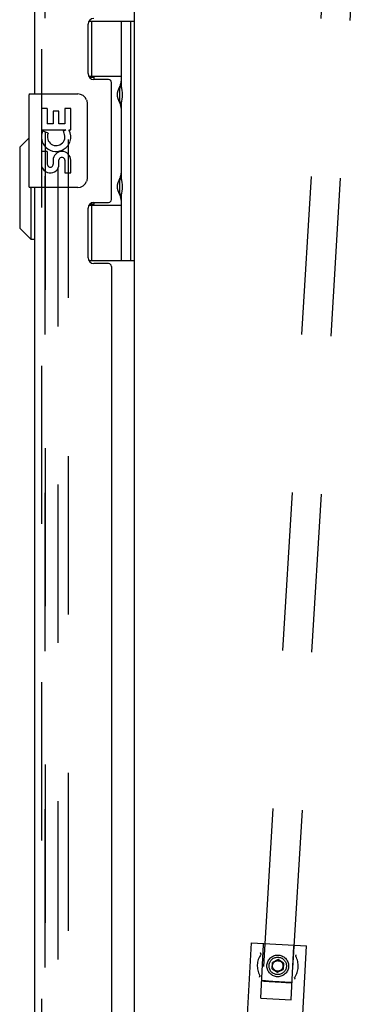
# Model space of a CAD drawing. Header units: inches. Extents: x 0 to 308, y 0 to 199.
# Tile 126 of 139: x 161.6 to 165.23, y 122.85 to 133.38. Entities that reach past the tile are written whole.
import ezdxf

# ---------------------------------------------------------------- set-up
doc = ezdxf.new("R2010")
doc.units = ezdxf.units.IN
doc.header["$LTSCALE"] = 16.920913
doc.header["$MEASUREMENT"] = 0
doc.linetypes.add('HIDDEN', pattern=[0.2, 0.1, -0.1])
doc.layers.get('0').update_dxf_attribs({"linetype": 'CONTINUOUS'})
for name, color, linetype in [('DEFAULT_2', 8, 'HIDDEN'), ('EXD_ENCLOSURE_DOOR_ASSEMBLY', 7, 'CONTINUOUS'), ('LEFT_OR_SECONDARY_DOOR_ASSEMBLY', 7, 'CONTINUOUS'), ('RIGHT_OR_MAIN_DOOR_ASSEMBLY', 7, 'CONTINUOUS')]:
    doc.layers.add(name, color=color, linetype=linetype)

msp = doc.modelspace()

# ---------------------------------------------------------------- linework, layer by layer
at = {"color": 3, "linetype": 'Continuous'}
msp.add_line((162.821, 136.771), (162.821, 102.397), dxfattribs=at)
at = {"layer": 'DEFAULT_2', "color": 8, "linetype": 'HIDDEN'}
for p, q in [((162.009, 62.417), (162.009, 142.25)), ((162.113, 142.25), (162.113, 62.417)), ((164.92, 135.081), (164.195, 123.103)), ((165.231, 135.062), (164.507, 123.084)), ((164.019, 122.424), (164.076, 123.508)), ((164.076, 123.508), (164.665, 123.477)), ((164.177, 122.917), (164.207, 123.491)), ((164.178, 123.387), (164.176, 123.385)), ((164.502, 122.9), (164.532, 123.474)), ((164.608, 122.393), (164.665, 123.477)), ((164.297, 123.232), (164.301, 123.3)), ((164.362, 123.331), (164.301, 123.3)), ((164.419, 123.294), (164.362, 123.331)), ((164.419, 123.294), (164.415, 123.225)), ((164.552, 123.365), (164.55, 123.368)), ((164.297, 123.232), (164.355, 123.195)), ((164.355, 123.195), (164.415, 123.225)), ((164.165, 123.16), (164.166, 123.157)), ((164.209, 123.102), (164.201, 123.103)), ((164.226, 123.102), (164.209, 123.102)), ((164.209, 123.101), (164.226, 123.1)), ((164.258, 123.1), (164.226, 123.102)), ((164.226, 123.1), (164.267, 123.098)), ((164.307, 123.097), (164.258, 123.1)), ((164.267, 123.098), (164.329, 123.094)), ((164.373, 123.093), (164.307, 123.097)), ((164.329, 123.094), (164.395, 123.09)), ((164.435, 123.089), (164.373, 123.093)), ((164.395, 123.09), (164.444, 123.087)), ((164.475, 123.086), (164.435, 123.089)), ((164.444, 123.087), (164.475, 123.085)), ((164.492, 123.085), (164.475, 123.086)), ((164.475, 123.085), (164.492, 123.084)), ((164.492, 123.084), (164.5, 123.084)), ((164.537, 123.137), (164.538, 123.136)), ((164.177, 122.917), (164.502, 122.9))]:
    msp.add_line(p, q, dxfattribs=at)
for points in [[(164.178, 123.387), (164.178, 123.389), (164.179, 123.39), (164.178, 123.392), (164.178, 123.394), (164.177, 123.396), (164.176, 123.398), (164.174, 123.401), (164.173, 123.403)], [(164.55, 123.368), (164.55, 123.369), (164.55, 123.371), (164.55, 123.373), (164.551, 123.374), (164.552, 123.376), (164.554, 123.379), (164.555, 123.381), (164.557, 123.383)], [(164.166, 123.157), (164.166, 123.156), (164.166, 123.154), (164.166, 123.153), (164.165, 123.151), (164.164, 123.149), (164.163, 123.147), (164.161, 123.145), (164.159, 123.142)], [(164.195, 123.103), (164.195, 123.103), (164.197, 123.103), (164.199, 123.102), (164.201, 123.102), (164.209, 123.101)], [(164.201, 123.103), (164.199, 123.103), (164.197, 123.103), (164.195, 123.103), (164.195, 123.103)], [(164.507, 123.084), (164.506, 123.084), (164.505, 123.084), (164.503, 123.084), (164.5, 123.085), (164.492, 123.085)], [(164.5, 123.084), (164.503, 123.084), (164.505, 123.084), (164.506, 123.084), (164.507, 123.084)], [(164.537, 123.137), (164.538, 123.137), (164.538, 123.138), (164.539, 123.139), (164.539, 123.139), (164.539, 123.14), (164.54, 123.14)], [(164.538, 123.136), (164.538, 123.133), (164.538, 123.131), (164.539, 123.129), (164.54, 123.127), (164.542, 123.125), (164.544, 123.122)]]:
    msp.add_lwpolyline(points, dxfattribs=at)
for radius in [0.116, 0.0935, 0.0563]:
    msp.add_circle((164.358, 123.263), radius, dxfattribs=at)
for centre, radius, start, end in [((164.197, 123.491), 0.01, 357, 87), ((164.358, 123.263), 0.219, 146.0506, 207.9517), ((164.542, 123.473), 0.01, 87, 177), ((164.358, 123.263), 0.219, 326.0479, 27.9505)]:
    msp.add_arc(centre, radius, start, end, dxfattribs=at)
at = {"layer": 'EXD_ENCLOSURE_DOOR_ASSEMBLY', "color": 3, "linetype": 'Continuous'}
for p, q in [((161.753, 136.449), (161.753, 132.586)), ((162.328, 132.803), (162.328, 133.332)), ((162.547, 132.741), (162.39, 132.741)), ((162.578, 131.457), (162.578, 132.71)), ((161.753, 131.586), (161.753, 107.586)), ((162.39, 131.426), (162.547, 131.426)), ((162.328, 130.835), (162.328, 131.364)), ((162.547, 130.773), (162.39, 130.773)), ((162.578, 130.742), (162.578, 108.425))]:
    msp.add_line(p, q, dxfattribs=at)
at = {"layer": 'EXD_ENCLOSURE_DOOR_ASSEMBLY', "color": 8, "linetype": 'HIDDEN'}
msp.add_line((161.828, 136.449), (161.828, 102.719), dxfattribs=at)
at = {"layer": 'EXD_ENCLOSURE_DOOR_ASSEMBLY', "color": 7, "linetype": 'Continuous'}
for p, q in [((162.338, 133.366), (162.821, 133.366)), ((162.368, 132.775), (162.368, 133.366)), ((162.683, 133.366), (162.683, 132.669)), ((162.782, 133.366), (162.782, 130.807)), ((162.821, 133.366), (162.821, 130.807)), ((162.335, 132.775), (162.683, 132.775)), ((162.34, 132.766), (162.394, 132.766)), ((162.394, 132.741), (162.394, 132.766)), ((162.658, 132.643), (162.66, 132.649)), ((162.66, 132.649), (162.664, 132.659)), ((162.664, 132.659), (162.668, 132.667)), ((162.666, 132.65), (162.666, 132.648)), ((162.666, 132.648), (162.666, 132.508)), ((162.668, 132.667), (162.669, 132.671)), ((162.669, 132.671), (162.67, 132.673)), ((161.693, 132.571), (161.693, 131.601)), ((161.708, 132.586), (162.218, 132.586)), ((162.654, 132.634), (162.656, 132.639)), ((162.656, 132.639), (162.658, 132.643)), ((162.318, 132.486), (162.318, 131.686)), ((162.658, 132.514), (162.656, 132.518)), ((162.659, 132.51), (162.658, 132.514)), ((162.667, 132.492), (162.659, 132.51)), ((162.666, 132.508), (162.666, 132.507)), ((162.668, 132.488), (162.667, 132.492)), ((162.683, 132.488), (162.683, 131.685)), ((161.831, 132.432), (161.831, 132.202)), ((161.891, 132.432), (161.831, 132.432)), ((161.891, 132.432), (161.891, 132.265)), ((161.954, 132.401), (161.954, 132.265)), ((162.015, 132.401), (161.954, 132.401)), ((162.015, 132.265), (162.015, 132.401)), ((162.08, 132.432), (162.08, 132.265)), ((162.143, 132.432), (162.08, 132.432)), ((162.143, 132.202), (162.143, 132.432)), ((161.954, 132.265), (161.891, 132.265)), ((162.08, 132.265), (162.015, 132.265)), ((161.831, 132.202), (162.09, 132.202)), ((161.831, 132.155), (161.831, 132.102)), ((161.899, 132.166), (161.841, 132.191)), ((162.09, 132.202), (162.063, 132.183)), ((162.125, 132.202), (162.143, 132.202)), ((161.596, 132.017), (161.693, 132.114)), ((161.596, 132.017), (161.596, 131.151)), ((161.831, 131.971), (161.831, 131.814)), ((161.891, 131.971), (161.831, 131.971)), ((161.891, 131.971), (161.891, 131.835)), ((161.954, 131.877), (161.954, 131.835)), ((162.015, 131.814), (162.015, 131.883)), ((162.08, 131.877), (162.08, 131.741)), ((162.143, 131.741), (162.143, 131.877)), ((162.08, 131.741), (162.143, 131.741)), ((162.654, 131.65), (162.656, 131.654)), ((162.656, 131.654), (162.658, 131.658)), ((162.658, 131.658), (162.66, 131.665)), ((162.66, 131.665), (162.664, 131.675)), ((162.664, 131.675), (162.668, 131.683)), ((162.666, 131.665), (162.666, 131.664)), ((162.666, 131.664), (162.666, 131.524)), ((162.668, 131.683), (162.669, 131.687)), ((162.669, 131.687), (162.67, 131.689)), ((162.218, 131.586), (161.708, 131.586)), ((161.714, 131.586), (161.714, 131.033)), ((162.658, 131.53), (162.656, 131.534)), ((162.659, 131.526), (162.658, 131.53)), ((162.667, 131.507), (162.659, 131.526)), ((162.666, 131.524), (162.666, 131.523)), ((162.668, 131.504), (162.667, 131.507)), ((162.683, 131.504), (162.683, 130.807)), ((162.338, 131.397), (162.683, 131.397)), ((162.394, 131.406), (162.345, 131.406)), ((162.368, 130.807), (162.368, 131.397)), ((162.394, 131.406), (162.394, 131.426)), ((161.596, 131.151), (161.714, 131.033)), ((161.714, 131.033), (161.753, 131.033)), ((162.335, 130.807), (162.821, 130.807))]:
    msp.add_line(p, q, dxfattribs=at)
for points in [[(162.675, 132.686), (162.675, 132.688), (162.676, 132.689), (162.676, 132.691), (162.677, 132.692), (162.677, 132.694), (162.678, 132.695), (162.678, 132.697), (162.679, 132.698), (162.679, 132.699), (162.68, 132.701), (162.68, 132.702), (162.68, 132.703), (162.681, 132.705), (162.681, 132.706), (162.681, 132.707), (162.681, 132.708), (162.682, 132.71), (162.682, 132.711), (162.682, 132.712), (162.682, 132.713), (162.682, 132.714), (162.683, 132.715), (162.683, 132.716), (162.683, 132.717), (162.683, 132.718), (162.683, 132.719), (162.683, 132.72), (162.683, 132.721), (162.683, 132.722), (162.683, 132.723), (162.683, 132.724)], [(162.656, 132.518), (162.654, 132.522), (162.654, 132.525), (162.653, 132.527), (162.652, 132.529), (162.651, 132.531), (162.651, 132.533), (162.65, 132.534), (162.65, 132.536), (162.649, 132.538), (162.648, 132.54), (162.648, 132.542), (162.647, 132.543), (162.647, 132.545), (162.646, 132.547), (162.646, 132.548), (162.646, 132.55), (162.645, 132.552), (162.645, 132.553), (162.644, 132.555), (162.644, 132.556), (162.644, 132.557), (162.644, 132.559), (162.643, 132.56), (162.643, 132.562), (162.643, 132.563), (162.643, 132.564), (162.643, 132.566), (162.642, 132.567), (162.642, 132.568), (162.642, 132.57), (162.642, 132.571), (162.642, 132.572), (162.642, 132.573), (162.642, 132.575), (162.642, 132.576), (162.642, 132.577), (162.642, 132.578), (162.642, 132.58), (162.642, 132.581), (162.642, 132.582), (162.642, 132.583), (162.642, 132.585), (162.642, 132.586), (162.642, 132.587), (162.642, 132.589), (162.642, 132.59), (162.643, 132.591), (162.643, 132.592), (162.643, 132.594), (162.643, 132.595), (162.643, 132.597), (162.644, 132.598), (162.644, 132.599), (162.644, 132.601), (162.644, 132.602), (162.645, 132.604), (162.645, 132.605), (162.646, 132.607), (162.646, 132.608), (162.646, 132.61), (162.647, 132.612), (162.647, 132.613), (162.648, 132.615), (162.648, 132.617), (162.649, 132.619), (162.65, 132.621), (162.65, 132.622), (162.651, 132.624), (162.651, 132.626), (162.652, 132.628), (162.653, 132.63), (162.654, 132.632), (162.654, 132.634)], [(162.311, 132.522), (162.313, 132.517), (162.315, 132.511), (162.316, 132.505), (162.317, 132.499), (162.318, 132.493), (162.318, 132.486)], [(162.67, 132.484), (162.67, 132.484), (162.668, 132.488)], [(162.683, 132.433), (162.683, 132.434), (162.683, 132.435), (162.683, 132.436), (162.683, 132.437), (162.683, 132.438), (162.683, 132.439), (162.683, 132.44), (162.683, 132.441), (162.683, 132.442), (162.682, 132.443), (162.682, 132.444), (162.682, 132.445), (162.682, 132.446), (162.682, 132.447), (162.681, 132.448), (162.681, 132.45), (162.681, 132.451), (162.681, 132.452), (162.68, 132.453), (162.68, 132.455), (162.68, 132.456), (162.679, 132.457), (162.679, 132.459), (162.678, 132.46), (162.678, 132.462), (162.677, 132.463), (162.677, 132.465), (162.676, 132.466), (162.676, 132.468), (162.675, 132.469), (162.675, 132.47)], [(162.675, 131.702), (162.675, 131.704), (162.676, 131.705), (162.676, 131.707), (162.677, 131.708), (162.677, 131.71), (162.678, 131.711), (162.678, 131.712), (162.679, 131.714), (162.679, 131.715), (162.68, 131.717), (162.68, 131.718), (162.68, 131.719), (162.681, 131.72), (162.681, 131.722), (162.681, 131.723), (162.681, 131.724), (162.682, 131.725), (162.682, 131.726), (162.682, 131.728), (162.682, 131.729), (162.682, 131.73), (162.683, 131.731), (162.683, 131.732), (162.683, 131.733), (162.683, 131.734), (162.683, 131.735), (162.683, 131.736), (162.683, 131.737), (162.683, 131.738), (162.683, 131.739), (162.683, 131.74)], [(162.318, 131.686), (162.318, 131.68), (162.317, 131.674), (162.316, 131.668), (162.315, 131.662), (162.313, 131.656), (162.311, 131.65)], [(162.656, 131.534), (162.654, 131.538), (162.654, 131.54), (162.653, 131.542), (162.652, 131.544), (162.651, 131.546), (162.651, 131.548), (162.65, 131.55), (162.65, 131.552), (162.649, 131.554), (162.648, 131.556), (162.648, 131.557), (162.647, 131.559), (162.647, 131.561), (162.646, 131.563), (162.646, 131.564), (162.646, 131.566), (162.645, 131.567), (162.645, 131.569), (162.644, 131.57), (162.644, 131.572), (162.644, 131.573), (162.644, 131.575), (162.643, 131.576), (162.643, 131.577), (162.643, 131.579), (162.643, 131.58), (162.643, 131.581), (162.642, 131.583), (162.642, 131.584), (162.642, 131.585), (162.642, 131.587), (162.642, 131.588), (162.642, 131.589), (162.642, 131.59), (162.642, 131.592), (162.642, 131.593), (162.642, 131.594), (162.642, 131.595), (162.642, 131.597), (162.642, 131.598), (162.642, 131.599), (162.642, 131.6), (162.642, 131.602), (162.642, 131.603), (162.642, 131.604), (162.642, 131.606), (162.643, 131.607), (162.643, 131.608), (162.643, 131.61), (162.643, 131.611), (162.643, 131.612), (162.644, 131.614), (162.644, 131.615), (162.644, 131.617), (162.644, 131.618), (162.645, 131.62), (162.645, 131.621), (162.646, 131.623), (162.646, 131.624), (162.646, 131.626), (162.647, 131.627), (162.647, 131.629), (162.648, 131.631), (162.648, 131.633), (162.649, 131.634), (162.65, 131.636), (162.65, 131.638), (162.651, 131.64), (162.651, 131.642), (162.652, 131.644), (162.653, 131.646), (162.654, 131.648), (162.654, 131.65)], [(162.67, 131.499), (162.67, 131.5), (162.668, 131.504)], [(162.683, 131.449), (162.683, 131.449), (162.683, 131.45), (162.683, 131.451), (162.683, 131.452), (162.683, 131.453), (162.683, 131.454), (162.683, 131.455), (162.683, 131.456), (162.683, 131.457), (162.682, 131.459), (162.682, 131.46), (162.682, 131.461), (162.682, 131.462), (162.682, 131.463), (162.681, 131.464), (162.681, 131.465), (162.681, 131.467), (162.681, 131.468), (162.68, 131.469), (162.68, 131.47), (162.68, 131.472), (162.679, 131.473), (162.679, 131.475), (162.678, 131.476), (162.678, 131.477), (162.677, 131.479), (162.677, 131.48), (162.676, 131.482), (162.676, 131.483), (162.675, 131.485), (162.675, 131.486)]]:
    msp.add_lwpolyline(points, dxfattribs=at)
at = {"layer": 'EXD_ENCLOSURE_DOOR_ASSEMBLY', "color": 3, "linetype": 'Continuous'}
for centre, radius, start, end in [((162.39, 133.332), 0.062, 90, 180), ((162.39, 132.803), 0.062, 180, 270), ((162.547, 132.71), 0.031, 0, 90), ((162.39, 131.364), 0.062, 90, 180), ((162.547, 131.457), 0.031, 270, 360), ((162.39, 130.835), 0.062, 180, 270), ((162.547, 130.742), 0.031, 0, 90)]:
    msp.add_arc(centre, radius, start, end, dxfattribs=at)
at = {"layer": 'EXD_ENCLOSURE_DOOR_ASSEMBLY', "color": 7, "linetype": 'Continuous'}
for centre, radius, start, end in [((162.756, 132.648), 0.09, 144.5318, 179.328), ((161.708, 132.571), 0.015, 90, 180), ((162.218, 132.486), 0.1, 21.205, 90), ((162.756, 132.508), 0.09, 180.672, 215.4682), ((161.986, 132.128), 0.157, 156.5966, 170.2969), ((161.986, 132.128), 0.0943, 156.5966, 35.1122), ((161.986, 132.128), 0.157, 25.737, 27.8532), ((161.989, 132.129), 0.154, 341.4199, 26.1963), ((161.986, 132.128), 0.157, 189.7031, 341.8791), ((162.048, 131.877), 0.0943, 0, 180), ((161.923, 131.835), 0.0943, 192.5402, 251.701), ((161.923, 131.835), 0.0314, 180, 0.0485), ((161.923, 131.835), 0.0943, 251.7267, 347.4338), ((162.049, 131.872), 0.0362, 83.4285, 161.7628), ((162.048, 131.877), 0.0314, 0, 81.2295), ((162.756, 131.664), 0.09, 144.5318, 179.328), ((161.708, 131.601), 0.015, 180, 270), ((162.218, 131.686), 0.1, 270, 338.7946), ((162.756, 131.524), 0.09, 180.672, 215.4682)]:
    msp.add_arc(centre, radius, start, end, dxfattribs=at)
for centre in [(162.588, 132.578), (162.588, 131.594)]:
    msp.add_ellipse(centre, major_axis=(0, 0.188), ratio=0.57735, start_param=-2.074991, end_param=-1.066602, dxfattribs=at)
at = {"layer": 'LEFT_OR_SECONDARY_DOOR_ASSEMBLY', "color": 8, "linetype": 'HIDDEN'}
msp.add_line((161.867, 142.337), (161.867, 62.33), dxfattribs=at)
at = {"layer": 'RIGHT_OR_MAIN_DOOR_ASSEMBLY', "color": 8, "linetype": 'HIDDEN'}
msp.add_line((161.867, 62.33), (161.867, 142.337), dxfattribs=at)

doc.saveas('drawing.dxf')
